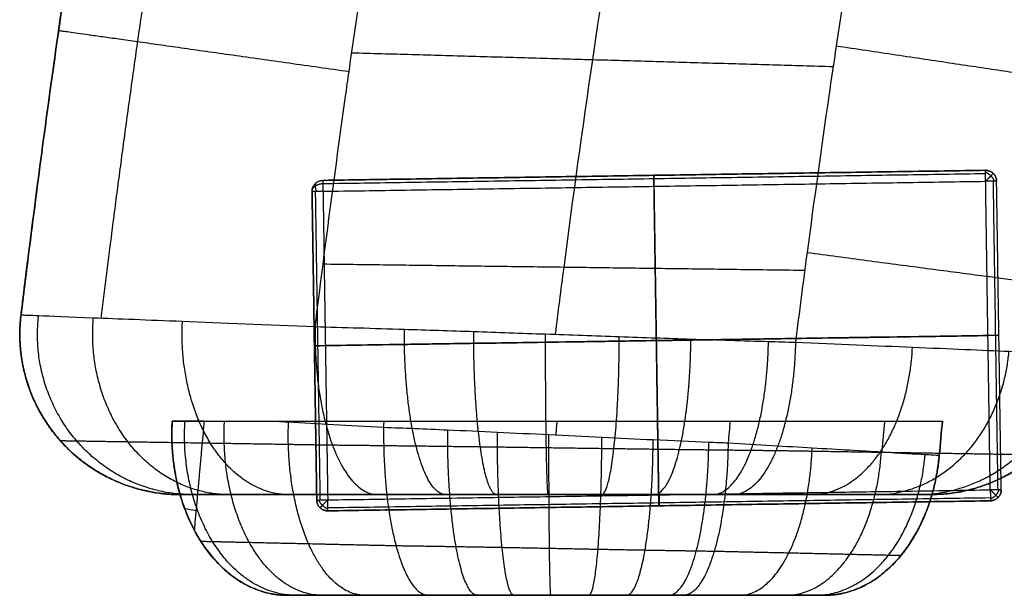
# Model space of a CAD drawing. Header units: centimetres. Extents: x 241 to 416, y 204 to 393.
# Tile 2 of 256: x 241 to 259, y 324 to 335. Entities that reach past the tile are written whole.
import ezdxf

# ---------------------------------------------------------------- set-up
doc = ezdxf.new("R2010")
doc.units = ezdxf.units.CM
for name, color, linetype, true_color in [('solide1$Calque 06', 7, 'Continuous', 0x15ff0c), ('solide1$SOLIDE12', 7, 'Continuous', 0xeaff00), ('solide1$SOLIDE5', 7, 'Continuous', 0xca7322)]:
    doc.layers.add(name, color=color, linetype=linetype, true_color=true_color)

msp = doc.modelspace()

# ---------------------------------------------------------------- linework, layer by layer
at = {"layer": 'solide1$Calque 06'}
for p, q in [((241.509, 334.357, -622.11), (241.509, 334.357, -650.662)), ((241.509, 334.357, -600.468), (241.509, 334.357, -622.11)), ((240.97, 330.319, -622.11), (240.97, 330.319, -650.662)), ((240.97, 330.319, -600.468), (240.97, 330.319, -622.11)), ((240.843, 329.301, -650.662), (240.843, 329.301, -622.11)), ((241.577, 326.948, -622.11), (241.577, 326.948, -650.662)), ((243.831, 325.936, -650.662), (243.831, 325.936, -622.11)), ((243.831, 325.936, -600.468), (243.831, 325.936, -622.11)), ((250.482, 325.936, -594.234), (250.482, 325.936, -622.11)), ((250.843, 325.936, -622.11), (250.843, 325.936, -650.662)), ((257.855, 325.936, -650.662), (257.855, 325.936, -622.11)), ((257.855, 325.936, -622.11), (257.855, 325.936, -600.467))]:
    msp.add_line(p, q, dxfattribs=at)
for points, knots in [([(314.839, 392.675, -636.386), (313.13, 392.651, -636.386), (309.667, 392.591, -636.386), (304.653, 392.441, -636.386), (299.993, 392.211, -636.386), (295.887, 391.901, -636.386), (292.204, 391.5, -636.386), (287.923, 390.861, -636.386), (283.89, 390.015, -636.386), (280.024, 388.86, -636.386), (277.357, 387.892, -636.386), (274.818, 386.797, -636.386), (271.584, 385.172, -636.386), (267.83, 382.887, -636.386), (263.578, 379.814, -636.386), (259.371, 376.174, -636.386), (255.337, 371.937, -636.386), (252.262, 367.979, -636.386), (250.207, 364.81, -636.386), (249.025, 362.679, -636.386), (247.827, 360.266, -636.386), (246.429, 356.853, -636.386), (245.293, 353.277, -636.386), (244.442, 350.11, -636.386), (243.806, 347.43, -636.386), (243.195, 344.527, -636.386), (242.606, 341.376, -636.386), (242.035, 337.953, -636.386), (241.481, 334.232, -636.386), (241.094, 331.319, -636.386), (240.885, 329.64, -636.386), (240.843, 329.301, -636.386)], [-98.702148, -98.702148, -98.702148, -98.702148, -93.710706, -88.627266, -84.281038, -80.544541, -77.289539, -74.387236, -69.244384, -66.920693, -64.713577, -62.58636, -60.502851, -56.328208, -51.973036, -47.410705, -42.6489, -37.68076, -35.096487, -33.730835, -32.286388, -29.066472, -25.24262, -23.042645, -20.617908, -17.944075, -14.997005, -11.752752, -8.187551, -4.27779, -3.286485, -3.286485, -3.286485, -3.286485]), ([(240.883, 329.624, -650.662), (240.912, 329.856, -650.662), (241.108, 331.427, -650.662), (241.481, 334.232, -650.662), (242.035, 337.953, -650.662), (242.606, 341.376, -650.662), (243.195, 344.527, -650.662), (243.806, 347.43, -650.662), (244.442, 350.11, -650.662), (245.293, 353.277, -650.662), (246.429, 356.853, -650.662), (247.827, 360.266, -650.662), (249.025, 362.679, -650.662), (250.207, 364.81, -650.662), (252.262, 367.979, -650.662), (255.337, 371.937, -650.662), (259.371, 376.174, -650.662), (263.578, 379.814, -650.662), (267.83, 382.887, -650.662), (271.584, 385.172, -650.662), (274.818, 386.797, -650.662), (277.357, 387.892, -650.662), (280.024, 388.86, -650.662), (283.89, 390.015, -650.662), (287.923, 390.861, -650.662), (292.204, 391.5, -650.662), (295.887, 391.901, -650.662), (299.993, 392.211, -650.662), (304.653, 392.441, -650.662), (309.667, 392.591, -650.662), (313.13, 392.651, -650.662), (314.839, 392.675, -650.662)], [3.601832, 3.601832, 3.601832, 3.601832, 4.27779, 8.187551, 11.752752, 14.997005, 17.944075, 20.617908, 23.042645, 25.24262, 29.066472, 32.286388, 33.730835, 35.096487, 37.68076, 42.6489, 47.410705, 51.973036, 56.328208, 60.502851, 62.58636, 64.713577, 66.920693, 69.244384, 74.387236, 77.289539, 80.544541, 84.281038, 88.627266, 93.710706, 98.702148, 98.702148, 98.702148, 98.702148]), ([(314.839, 392.675, -622.11), (313.13, 392.651, -622.11), (309.667, 392.591, -622.11), (304.653, 392.441, -622.11), (299.993, 392.211, -622.11), (295.887, 391.901, -622.11), (292.204, 391.5, -622.11), (287.923, 390.861, -622.11), (283.89, 390.015, -622.11), (280.024, 388.86, -622.11), (277.357, 387.892, -622.11), (274.818, 386.797, -622.11), (271.584, 385.172, -622.11), (267.83, 382.887, -622.11), (263.578, 379.814, -622.11), (259.371, 376.174, -622.11), (255.337, 371.937, -622.11), (252.262, 367.979, -622.11), (250.207, 364.81, -622.11), (249.025, 362.679, -622.11), (247.827, 360.266, -622.11), (246.429, 356.853, -622.11), (245.293, 353.277, -622.11), (244.442, 350.11, -622.11), (243.806, 347.43, -622.11), (243.195, 344.527, -622.11), (242.606, 341.376, -622.11), (242.035, 337.953, -622.11), (241.481, 334.232, -622.11), (241.108, 331.427, -622.11), (240.912, 329.856, -622.11), (240.883, 329.624, -622.11)], [-98.702148, -98.702148, -98.702148, -98.702148, -93.710706, -88.627266, -84.281038, -80.544541, -77.289539, -74.387236, -69.244384, -66.920693, -64.713577, -62.58636, -60.502851, -56.328208, -51.973036, -47.410705, -42.6489, -37.68076, -35.096487, -33.730835, -32.286388, -29.066472, -25.24262, -23.042645, -20.617908, -17.944075, -14.997005, -11.752752, -8.187551, -4.27779, -3.601832, -3.601832, -3.601832, -3.601832]), ([(240.883, 329.625, -600.468), (241.089, 331.284, -600.468), (241.608, 335.218, -600.468), (242.382, 340.175, -600.468), (243.176, 344.426, -600.469), (243.764, 347.237, -600.47), (244.376, 349.844, -600.47), (244.98, 352.123, -600.471), (245.604, 354.243, -600.471), (246.461, 356.852, -600.472), (247.518, 359.564, -600.473), (248.605, 361.852, -600.473), (249.252, 363.081, -600.473), (249.635, 363.773, -600.474), (249.982, 364.375, -600.473), (250.467, 365.186, -600.473), (251.004, 366.03, -600.473), (251.561, 366.859, -600.473), (251.946, 367.416, -600.473), (252.763, 368.568, -600.473), (253.784, 369.916, -600.473), (255.028, 371.43, -600.473), (255.968, 372.517, -600.473), (256.925, 373.572, -600.473), (258.199, 374.912, -600.473), (259.836, 376.516, -600.474), (261.513, 378.014, -600.474), (262.868, 379.147, -600.474), (263.877, 379.955, -600.474), (264.903, 380.742, -600.475), (265.943, 381.506, -600.475), (266.993, 382.244, -600.475), (268.039, 382.948, -600.475), (269.087, 383.625, -600.476), (270.156, 384.285, -600.476), (271.25, 384.926, -600.476), (272.189, 385.445, -600.476), (272.957, 385.851, -600.476), (274.113, 386.443, -600.476), (275.917, 387.291, -600.477), (277.984, 388.122, -600.477), (279.689, 388.726, -600.477), (281.202, 389.214, -600.477), (282.905, 389.703, -600.477), (285.008, 390.229, -600.478), (287.302, 390.712, -600.478), (289.481, 391.09, -600.478), (291.382, 391.372, -600.478), (293.079, 391.59, -600.478), (294.828, 391.783, -600.479), (296.711, 391.958, -600.479), (298.662, 392.108, -600.479), (301.537, 392.291, -600.48), (304.59, 392.43, -600.48), (307.823, 392.535, -600.481), (310.56, 392.603, -600.481), (312.896, 392.647, -600.481), (314.369, 392.668, -600.481), (314.839, 392.675, -600.481)], [3.617154, 3.617154, 3.617154, 3.617154, 8.491422, 15.141591, 18.031685, 20.699671, 23.139986, 25.358898, 27.024866, 28.964426, 32.37785, 34.24907, 34.950982, 35.652894, 36.106426, 36.559957, 37.831484, 38.478519, 39.01054, 39.542562, 42.027788, 43.255424, 44.48306, 45.679021, 46.874982, 49.182875, 51.490769, 52.591354, 53.691939, 54.792525, 55.89311, 56.988365, 58.08362, 59.139525, 60.19543, 61.247169, 62.298908, 62.835562, 63.372217, 65.478823, 67.632163, 68.758207, 69.884251, 71.528235, 73.172219, 75.360966, 77.549714, 79.017138, 80.484563, 82.144347, 83.804131, 85.700981, 87.597832, 91.945299, 94.466463, 96.987627, 99.938706, 101.323797, 101.323797, 101.323797, 101.323797]), ([(314.839, 392.675, -622.11), (313.13, 392.651, -622.11), (309.667, 392.591, -622.11), (304.653, 392.441, -622.11), (299.993, 392.211, -622.11), (295.887, 391.901, -622.11), (292.204, 391.5, -622.11), (287.923, 390.861, -622.11), (283.89, 390.015, -622.11), (280.024, 388.86, -622.11), (277.357, 387.892, -622.11), (274.818, 386.797, -622.11), (271.584, 385.172, -622.11), (267.83, 382.887, -622.11), (263.578, 379.814, -622.11), (259.371, 376.174, -622.11), (255.337, 371.937, -622.11), (252.262, 367.979, -622.11), (250.207, 364.81, -622.11), (249.025, 362.679, -622.11), (247.827, 360.266, -622.11), (246.429, 356.853, -622.11), (245.293, 353.277, -622.11), (244.442, 350.11, -622.11), (243.806, 347.43, -622.11), (243.195, 344.527, -622.11), (242.606, 341.376, -622.11), (242.035, 337.953, -622.11), (241.481, 334.232, -622.11), (241.108, 331.427, -622.11), (240.912, 329.856, -622.11), (240.883, 329.624, -622.11)], [-98.702148, -98.702148, -98.702148, -98.702148, -93.710706, -88.627266, -84.281038, -80.544541, -77.289539, -74.387236, -69.244384, -66.920693, -64.713577, -62.58636, -60.502851, -56.328208, -51.973036, -47.410705, -42.6489, -37.68076, -35.096487, -33.730835, -32.286388, -29.066472, -25.24262, -23.042645, -20.617908, -17.944075, -14.997005, -11.752752, -8.187551, -4.27779, -3.601832, -3.601832, -3.601832, -3.601832]), ([(246.917, 333.392, -592.173), (246.938, 333.545, -592.173), (247.274, 335.924, -592.173), (247.797, 339.274, -592.174), (248.561, 343.373, -592.175), (249.123, 346.063, -592.176), (249.702, 348.531, -592.177), (250.267, 350.665, -592.178), (250.844, 352.63, -592.179), (251.624, 355.004, -592.18), (252.571, 357.436, -592.181), (253.519, 359.427, -592.182), (254.082, 360.497, -592.182), (254.414, 361.098, -592.182), (254.712, 361.613, -592.182), (255.128, 362.309, -592.181), (255.598, 363.047, -592.181), (256.096, 363.787, -592.18), (256.446, 364.294, -592.181), (257.181, 365.332, -592.181), (258.102, 366.546, -592.181), (259.226, 367.914, -592.181), (260.08, 368.902, -592.181), (260.95, 369.861, -592.181), (262.107, 371.078, -592.181), (263.591, 372.532, -592.182), (265.115, 373.893, -592.182), (266.349, 374.925, -592.182), (267.268, 375.662, -592.182), (268.202, 376.378, -592.182), (269.15, 377.074, -592.182), (270.109, 377.748, -592.183), (271.068, 378.394, -592.183), (272.025, 379.013, -592.184), (272.991, 379.608, -592.184), (273.973, 380.184, -592.184), (274.811, 380.648, -592.184), (275.494, 381.009, -592.184), (276.524, 381.537, -592.185), (278.112, 382.283, -592.185), (279.94, 383.018, -592.185), (281.452, 383.553, -592.186), (282.8, 383.988, -592.186), (284.331, 384.428, -592.186), (286.236, 384.905, -592.186), (288.333, 385.346, -592.186), (290.36, 385.699, -592.186), (292.136, 385.962, -592.187), (293.728, 386.167, -592.187), (295.382, 386.348, -592.187), (297.177, 386.515, -592.187), (299.047, 386.66, -592.188), (301.827, 386.837, -592.188), (304.805, 386.973, -592.189), (307.981, 387.076, -592.189), (310.679, 387.144, -592.19), (312.964, 387.186, -592.19), (314.398, 387.208, -592.19), (314.839, 387.214, -592.19)], [8.037162, 8.037162, 8.037162, 8.037162, 8.491422, 15.141591, 18.031685, 20.699671, 23.139986, 25.358898, 27.024866, 28.964426, 32.37785, 34.24907, 34.950982, 35.652894, 36.106426, 36.559957, 37.831484, 38.478519, 39.01054, 39.542562, 42.027788, 43.255424, 44.48306, 45.679021, 46.874982, 49.182875, 51.490769, 52.591354, 53.691939, 54.792525, 55.89311, 56.988365, 58.08362, 59.139525, 60.19543, 61.247169, 62.298908, 62.835562, 63.372217, 65.478823, 67.632163, 68.758207, 69.884251, 71.528235, 73.172219, 75.360966, 77.549714, 79.017138, 80.484563, 82.144347, 83.804131, 85.700981, 87.597832, 91.945299, 94.466463, 96.987627, 99.938706, 101.248999, 101.248999, 101.248999, 101.248999]), ([(250.844, 328.936, -591.219), (250.896, 329.353, -591.219), (251.116, 331.066, -591.219), (251.513, 333.958, -591.219), (252.059, 337.499, -591.219), (252.618, 340.715, -591.219), (253.188, 343.627, -591.219), (253.771, 346.26, -591.219), (254.366, 348.635, -591.219), (255.142, 351.365, -591.219), (256.144, 354.314, -591.219), (257.295, 356.942, -591.219), (258.248, 358.745, -591.219), (259.173, 360.319, -591.219), (260.858, 362.809, -591.219), (263.455, 366.044, -591.219), (266.83, 369.473, -591.219), (270.353, 372.433, -591.219), (273.953, 374.962, -591.219), (277.03, 376.77, -591.219), (279.569, 377.993, -591.219), (281.562, 378.817, -591.219), (283.674, 379.549, -591.219), (286.796, 380.44, -591.219), (290.205, 381.126, -591.219), (293.952, 381.658, -591.219), (297.247, 381.998, -591.219), (301.032, 382.269, -591.219), (305.434, 382.475, -591.219), (310.104, 382.607, -591.219), (313.322, 382.661, -591.219), (314.839, 382.681, -591.219)], [3.016888, 3.016888, 3.016888, 3.016888, 4.27779, 8.187551, 11.752752, 14.997005, 17.944075, 20.617908, 23.042645, 25.24262, 29.066472, 32.286388, 33.730835, 35.096487, 37.68076, 42.6489, 47.410705, 51.973036, 56.328208, 60.502851, 62.58636, 64.713577, 66.920693, 69.244384, 74.387236, 77.289539, 80.544541, 84.281038, 88.627266, 93.710706, 98.244264, 98.244264, 98.244264, 98.244264]), ([(314.839, 378.15, -592.19), (313.65, 378.135, -592.19), (310.825, 378.091, -592.189), (306.611, 377.986, -592.188), (302.405, 377.815, -592.187), (298.817, 377.592, -592.186), (295.731, 377.317, -592.184), (292.488, 376.919, -592.183), (289.379, 376.388, -592.181), (286.599, 375.725, -592.178), (284.563, 375.116, -592.176), (282.847, 374.502, -592.174), (281.417, 373.903, -592.173), (280.021, 373.239, -592.173), (278.641, 372.507, -592.174), (277.036, 371.559, -592.173), (274.88, 370.16, -592.172), (272.21, 368.192, -592.171), (269.677, 365.97, -592.168), (267.974, 364.254, -592.167), (267.012, 363.207, -592.167), (266.063, 362.128, -592.166), (265.251, 361.135, -592.165), (264.564, 360.244, -592.162), (264.141, 359.679, -592.161), (263.681, 359.042, -592.159), (263.131, 358.245, -592.155), (262.717, 357.595, -592.154), (262.416, 357.086, -592.154), (262.266, 356.827, -592.154), (262.124, 356.572, -592.155), (261.943, 356.241, -592.155), (261.582, 355.554, -592.156), (261.071, 354.487, -592.158), (260.584, 353.327, -592.16), (260.221, 352.38, -592.161), (259.96, 351.661, -592.162), (259.711, 350.934, -592.163), (259.331, 349.762, -592.164), (258.85, 348.124, -592.165), (258.262, 345.856, -592.166), (257.704, 343.401, -592.167), (256.926, 339.531, -592.168), (256.37, 336.18, -592.169), (256.004, 333.707, -592.169), (255.958, 333.392, -592.169)], [16.694528, 16.694528, 16.694528, 16.694528, 20.266812, 25.197054, 29.419471, 33.047788, 36.200002, 39.001504, 43.270406, 46.154449, 48.223475, 50.221667, 52.180031, 53.356724, 55.352053, 57.336535, 59.393854, 63.607034, 67.988776, 70.246859, 71.418614, 72.590369, 74.896286, 75.564395, 76.232503, 77.181397, 78.130291, 79.43533, 79.782864, 80.130397, 80.449808, 80.769219, 81.40804, 83.076384, 84.744729, 85.574242, 86.403756, 87.233269, 88.062783, 90.361498, 92.660214, 95.426862, 98.19351, 104.849949, 105.817652, 105.817652, 105.817652, 105.817652]), ([(255.958, 333.392, -592.169), (255.817, 332.419, -592.169), (255.604, 330.886, -592.17), (255.405, 329.348, -592.17), (255.334, 328.788, -592.17)], [105.817652, 105.817652, 105.817652, 105.817652, 108.815027, 110.529571, 110.529571, 110.529571, 110.529571]), ([(240.883, 329.299, -599.621), (240.933, 329.297, -599.094), (241.185, 329.287, -597.727), (242.099, 329.251, -595.647), (243.859, 329.181, -593.558), (245.442, 329.117, -592.557), (246.347, 329.08, -592.173)], [0.564456, 0.564456, 0.564456, 0.564456, 1.621755, 3.327578, 5.056684, 7.025294, 7.025294, 7.025294, 7.025294]), ([(246.347, 329.08, -592.173), (246.878, 329.066, -591.948), (247.835, 329.038, -591.61), (249.306, 328.99, -591.303), (250.666, 328.942, -591.191), (252.046, 328.893, -591.258), (253.459, 328.845, -591.511), (254.542, 328.811, -591.849), (255.168, 328.793, -592.1), (255.334, 328.788, -592.17)], [0.321607, 0.321607, 0.321607, 0.321607, 1.664422, 2.633115, 3.601808, 4.590983, 5.580159, 6.721251, 7.139931, 7.139931, 7.139931, 7.139931]), ([(255.334, 328.788, -592.17), (256.121, 328.755, -592.504), (257.638, 328.691, -593.418), (259.444, 328.615, -595.405), (260.585, 328.566, -597.842), (260.841, 328.555, -599.605), (260.841, 328.555, -600.467)], [0.289803, 0.289803, 0.289803, 0.289803, 2.002664, 3.799825, 5.59763, 7.318358, 7.318358, 7.318358, 7.318358]), ([(243.974, 325.936, -599.17), (243.997, 325.936, -599.067), (244.162, 325.936, -598.412), (244.673, 325.936, -597.254), (245.852, 325.936, -595.861), (246.912, 325.936, -595.194), (247.519, 325.936, -594.938)], [1.30642, 1.30642, 1.30642, 1.30642, 1.621755, 3.327578, 5.056684, 7.025294, 7.025294, 7.025294, 7.025294]), ([(247.519, 325.936, -594.938), (247.932, 325.936, -594.763), (248.663, 325.936, -594.507), (249.74, 325.936, -594.285), (250.717, 325.936, -594.205), (251.705, 325.936, -594.252), (252.734, 325.936, -594.435), (253.55, 325.936, -594.688), (254.034, 325.936, -594.881), (254.163, 325.936, -594.936)], [0.321607, 0.321607, 0.321607, 0.321607, 1.664422, 2.633115, 3.601808, 4.590983, 5.580159, 6.721251, 7.139931, 7.139931, 7.139931, 7.139931]), ([(254.163, 325.936, -594.936), (254.691, 325.936, -595.158), (255.708, 325.936, -595.768), (256.918, 325.936, -597.092), (257.545, 325.936, -598.423), (257.736, 325.936, -599.258), (257.777, 325.936, -599.509)], [0.289803, 0.289803, 0.289803, 0.289803, 2.002664, 3.799825, 5.59763, 6.358382, 6.358382, 6.358382, 6.358382])]:
    msp.add_open_spline(points, degree=3, knots=knots, dxfattribs=at)
for points, weights, knots in [([(242.343, 329.241, -595.497), (242.555, 330.96, -595.497), (243.079, 334.939, -595.497), (243.858, 339.93, -595.498), (244.644, 344.14, -595.499), (245.225, 346.918, -595.5), (245.828, 349.486, -595.501), (246.421, 351.727, -595.502), (247.032, 353.804, -595.503), (247.868, 356.348, -595.504), (248.896, 358.985, -595.505), (249.945, 361.191, -595.506), (250.569, 362.377, -595.506), (250.937, 363.044, -595.506), (251.271, 363.622, -595.506), (251.736, 364.401, -595.505), (252.256, 365.216, -595.505), (252.797, 366.021, -595.504), (253.174, 366.566, -595.505), (253.967, 367.687, -595.505), (254.961, 368.998, -595.505), (256.172, 370.471, -595.505), (257.089, 371.532, -595.505), (258.022, 372.561, -595.505), (259.265, 373.867, -595.505), (260.86, 375.43, -595.506), (262.495, 376.891, -595.506), (263.817, 377.997, -595.506), (264.802, 378.785, -595.506), (265.802, 379.553, -595.506), (266.817, 380.298, -595.507), (267.843, 381.019, -595.507), (268.865, 381.707, -595.507), (269.889, 382.368, -595.508), (270.929, 383.011, -595.508), (271.993, 383.633, -595.508), (272.904, 384.138, -595.508), (273.649, 384.532, -595.509), (274.771, 385.106, -595.509), (276.516, 385.926, -595.509), (278.517, 386.731, -595.509), (280.17, 387.316, -595.51), (281.638, 387.79, -595.51), (283.294, 388.266, -595.51), (285.343, 388.778, -595.51), (287.583, 389.25, -595.51), (289.721, 389.621, -595.511), (291.588, 389.898, -595.511), (293.256, 390.112, -595.511), (294.979, 390.302, -595.511), (296.839, 390.474, -595.512), (298.767, 390.624, -595.512), (301.616, 390.805, -595.512), (304.649, 390.943, -595.513), (307.867, 391.047, -595.514), (310.593, 391.115, -595.514), (312.915, 391.159, -595.514), (314.377, 391.18, -595.515), (314.839, 391.186, -595.515)], [0.917159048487, 0.917160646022, 0.917166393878, 0.91718069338, 0.917198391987, 0.917213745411, 0.917228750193, 0.917243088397, 0.917264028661, 0.917272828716, 0.9172973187, 0.917298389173, 0.917300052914, 0.917298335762, 0.917292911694, 0.91728043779, 0.917274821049, 0.917270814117, 0.917278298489, 0.917276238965, 0.917271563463, 0.917264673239, 0.917266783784, 0.917268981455, 0.917273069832, 0.917273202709, 0.917272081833, 0.917273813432, 0.917274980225, 0.917275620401, 0.917275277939, 0.917276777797, 0.917281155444, 0.917288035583, 0.917289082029, 0.917290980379, 0.917291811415, 0.917294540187, 0.917300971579, 0.917299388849, 0.917299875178, 0.917300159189, 0.917297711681, 0.917298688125, 0.917299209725, 0.917295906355, 0.917298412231, 0.917299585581, 0.917300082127, 0.917301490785, 0.917303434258, 0.917304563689, 0.91730837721, 0.917312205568, 0.917317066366, 0.917320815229, 0.917323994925, 0.917325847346, 0.917326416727], [3.41979, 3.41979, 3.41979, 3.41979, 8.491422, 15.141591, 18.031685, 20.699671, 23.139986, 25.358898, 27.024866, 28.964426, 32.37785, 34.24907, 34.950982, 35.652894, 36.106426, 36.559957, 37.831484, 38.478519, 39.01054, 39.542562, 42.027788, 43.255424, 44.48306, 45.679021, 46.874982, 49.182875, 51.490769, 52.591354, 53.691939, 54.792525, 55.89311, 56.988365, 58.08362, 59.139525, 60.19543, 61.247169, 62.298908, 62.835562, 63.372217, 65.478823, 67.632163, 68.758207, 69.884251, 71.528235, 73.172219, 75.360966, 77.549714, 79.017138, 80.484563, 82.144347, 83.804131, 85.700981, 87.597832, 91.945299, 94.466463, 96.987627, 99.938706, 101.30325, 101.30325, 101.30325, 101.30325]), ([(241.577, 326.948, -600.468), (241.576, 326.948, -599.722), (241.789, 326.944, -598.193), (242.749, 326.929, -596.054), (244.381, 326.903, -594.163), (245.839, 326.879, -593.27), (246.669, 326.866, -592.934)], [0.831355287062, 0.831355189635, 0.831922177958, 0.834475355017, 0.838823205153, 0.84270609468, 0.844918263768], [0.00009, 0.00009, 0.00009, 0.00009, 1.621755, 3.327578, 5.056684, 7.025294, 7.025294, 7.025294, 7.025294]), ([(246.669, 326.866, -592.934), (247.169, 326.861, -592.728), (248.067, 326.851, -592.423), (249.43, 326.834, -592.157), (250.681, 326.817, -592.071), (251.944, 326.799, -592.15), (253.238, 326.782, -592.398), (254.237, 326.771, -592.721), (254.818, 326.764, -592.96), (254.971, 326.763, -593.027)], [0.844919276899, 0.84577997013, 0.847453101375, 0.850357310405, 0.853178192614, 0.856064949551, 0.858877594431, 0.860840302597, 0.861879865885, 0.862147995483], [0.321607, 0.321607, 0.321607, 0.321607, 1.664422, 2.633115, 3.601808, 4.590983, 5.580159, 6.721251, 7.139931, 7.139931, 7.139931, 7.139931]), ([(254.971, 326.763, -593.027), (255.673, 326.751, -593.335), (257.019, 326.73, -594.169), (258.615, 326.704, -595.957), (259.619, 326.687, -598.132), (259.844, 326.684, -599.701), (259.844, 326.684, -600.467)], [0.862143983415, 0.864039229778, 0.86768033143, 0.871996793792, 0.874718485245, 0.875325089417, 0.875322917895], [0.289803, 0.289803, 0.289803, 0.289803, 2.002664, 3.799825, 5.59763, 7.318358, 7.318358, 7.318358, 7.318358])]:
    msp.add_rational_spline(points, weights, degree=3, knots=knots, dxfattribs=at)
for points, weights in [([(246.981, 333.849, -592.173), (241.546, 334.617, -594.51), (241.546, 334.617, -600.468)], [1, 0.83433338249, 1]), ([(256.098, 334.334, -592.169), (261.531, 333.523, -594.504), (261.531, 333.524, -600.466)], [1, 0.834177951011, 1]), ([(255.551, 330.467, -592.17), (260.997, 329.747, -594.505), (260.997, 329.748, -600.466)], [1, 0.834202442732, 1]), ([(240.843, 329.301, -636.386), (240.429, 325.936, -636.386), (243.831, 325.936, -636.386)], [0.999999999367, 0.662700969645, 1]), ([(240.843, 329.301, -622.11), (240.783, 328.811, -622.11), (240.883, 328.328, -622.11)], [0.999999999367, 0.931064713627, 0.890306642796]), ([(240.883, 328.328, -650.662), (240.783, 328.811, -650.662), (240.843, 329.301, -650.662)], [0.890306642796, 0.931064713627, 0.999999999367]), ([(240.843, 329.301, -622.11), (240.783, 328.811, -622.11), (240.883, 328.328, -622.11)], [0.999999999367, 0.931064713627, 0.890306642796]), ([(240.843, 329.301, -600.468), (240.798, 328.936, -600.468), (240.843, 328.571, -600.468)], [1, 0.947688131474, 0.911602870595]), ([(244.051, 325.936, -598.863), (240.789, 325.936, -597.954), (241.171, 329.288, -598.061)], [1, 0.664344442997, 1]), ([(244.739, 325.936, -597.304), (241.904, 325.936, -595.54), (242.198, 329.247, -595.723)], [1, 0.669434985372, 1]), ([(245.855, 325.936, -595.986), (243.687, 325.936, -593.545), (243.864, 329.18, -593.744)], [1, 0.677657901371, 1]), ([(246.347, 329.08, -592.173), (246.288, 325.936, -592.033), (247.519, 325.936, -594.938)], [1, 0.689838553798, 1]), ([(248.791, 325.936, -594.499), (247.991, 325.936, -591.5), (248.017, 329.032, -591.596)], [1, 0.695699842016, 1]), ([(249.743, 325.936, -594.304), (249.306, 325.936, -591.276), (249.314, 328.989, -591.33)], [1, 0.700790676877, 1]), ([(250.711, 325.936, -594.226), (250.658, 325.936, -591.214), (250.658, 328.942, -591.221)], [1, 0.706331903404, 1]), ([(251.702, 325.936, -594.273), (252.034, 325.936, -591.328), (252.038, 328.894, -591.287)], [1, 0.71205284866, 1]), ([(252.679, 325.936, -594.445), (253.357, 325.936, -591.605), (253.377, 328.848, -591.522)], [1, 0.717360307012, 1]), ([(253.773, 325.936, -594.78), (254.784, 325.936, -592.088), (254.829, 328.803, -591.969)], [1, 0.72262028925, 1]), ([(255.334, 328.788, -592.17), (255.279, 325.936, -592.3), (254.163, 325.936, -594.936)], [1, 0.724287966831, 1]), ([(255.632, 325.936, -595.816), (257.385, 325.936, -593.663), (257.525, 328.696, -593.491)], [1, 0.73481110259, 1]), ([(240.843, 328.571, -600.468), (240.858, 328.449, -600.468), (240.883, 328.328, -600.468)], [0.911602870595, 0.900136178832, 0.890307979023]), ([(256.842, 325.936, -597.142), (259.093, 325.936, -595.639), (259.331, 328.619, -595.48)], [1, 0.743451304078, 1]), ([(257.607, 325.936, -598.766), (260.161, 325.936, -598.009), (260.471, 328.571, -597.916)], [1, 0.748891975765, 1]), ([(257.855, 325.936, -622.11), (260.505, 325.936, -622.11), (260.841, 328.555, -622.11)], [1, 0.750660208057, 0.999999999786]), ([(260.841, 328.555, -650.662), (260.505, 325.936, -650.662), (257.855, 325.936, -650.662)], [0.999999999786, 0.750660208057, 1]), ([(257.855, 325.936, -622.11), (260.505, 325.936, -622.11), (260.841, 328.555, -622.11)], [1, 0.750660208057, 0.999999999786]), ([(257.855, 325.936, -636.386), (260.505, 325.936, -636.386), (260.841, 328.555, -636.386)], [1, 0.750660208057, 0.999999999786]), ([(260.841, 328.555, -600.467), (260.536, 326.178, -600.467), (258.142, 325.949, -600.467)], [1, 0.768404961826, 0.967036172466]), ([(240.883, 328.328, -622.11), (241.379, 325.936, -622.11), (243.831, 325.936, -622.11)], [0.890306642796, 0.731636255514, 1]), ([(243.831, 325.936, -650.662), (241.379, 325.936, -650.662), (240.883, 328.328, -650.662)], [1, 0.731636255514, 0.890306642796]), ([(240.883, 328.328, -600.468), (241.317, 326.236, -600.468), (243.444, 325.961, -600.468)], [0.890307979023, 0.748366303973, 0.948180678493]), ([(240.883, 328.328, -622.11), (241.379, 325.936, -622.11), (243.831, 325.936, -622.11)], [0.890306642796, 0.731636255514, 1]), ([(243.444, 325.961, -600.468), (243.637, 325.936, -600.468), (243.831, 325.936, -600.468)], [0.948180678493, 0.971719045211, 1]), ([(258.142, 325.949, -600.467), (257.999, 325.936, -600.467), (257.855, 325.936, -600.467)], [0.967036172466, 0.982255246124, 1])]:
    msp.add_rational_spline(points, weights, degree=2, dxfattribs=at)
for points, degree in [([(256.039, 333.942, -592.169), (251.535, 334.071, -590.267), (247.031, 334.199, -592.173)], 2), ([(246.347, 329.08, -592.173), (246.526, 330.517, -592.173), (246.715, 331.955, -592.173), (246.917, 333.392, -592.173)], 3), ([(255.507, 330.13, -592.17), (251.001, 330.189, -590.267), (246.494, 330.247, -592.173)], 2), ([(240.843, 329.301, -600.468), (240.856, 329.409, -600.468), (240.87, 329.517, -600.468), (240.883, 329.625, -600.468)], 3), ([(240.843, 329.301, -650.662), (240.856, 329.409, -650.662), (240.87, 329.516, -650.662), (240.883, 329.624, -650.662)], 3), ([(240.883, 329.624, -622.11), (240.87, 329.516, -622.11), (240.856, 329.409, -622.11), (240.843, 329.301, -622.11)], 3), ([(240.883, 329.624, -622.11), (240.87, 329.516, -622.11), (240.856, 329.409, -622.11), (240.843, 329.301, -622.11)], 3), ([(240.843, 329.301, -600.468), (240.843, 329.301, -611.289), (240.843, 329.301, -622.11)], 2), ([(240.843, 329.301, -600.468), (240.843, 329.301, -600.185), (240.856, 329.3, -599.903), (240.883, 329.299, -599.621)], 3), ([(241.577, 326.948, -600.468), (241.577, 326.948, -611.289), (241.577, 326.948, -622.11)], 2), ([(257.855, 325.936, -650.662), (250.843, 325.936, -650.662), (243.831, 325.936, -650.662)], 2), ([(243.831, 325.936, -622.11), (250.843, 325.936, -622.11), (257.855, 325.936, -622.11)], 2), ([(243.831, 325.936, -622.11), (250.843, 325.936, -622.11), (257.855, 325.936, -622.11)], 2), ([(243.831, 325.936, -600.468), (243.831, 325.936, -600.032), (243.879, 325.936, -599.596), (243.974, 325.936, -599.17)], 3), ([(243.831, 325.936, -636.386), (250.843, 325.936, -636.386), (257.855, 325.936, -636.386)], 2), ([(257.777, 325.936, -599.509), (257.829, 325.936, -599.825), (257.855, 325.936, -600.146), (257.855, 325.936, -600.467)], 3)]:
    msp.add_open_spline(points, degree=degree, dxfattribs=at)
at = {"layer": 'solide1$SOLIDE12'}
for p, q in [((245.824, 324.053, -603.165), (245.824, 324.053, -644.362)), ((250.595, 324.053, -597.006), (250.595, 324.053, -644.362)), ((255.884, 324.053, -644.362), (255.884, 324.053, -603.163))]:
    msp.add_line(p, q, dxfattribs=at)
for points, weights, degree in [([(243.673, 327.312, -644.362), (243.469, 324.053, -644.362), (245.824, 324.053, -644.362)], [0.98455174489, 0.670610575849, 1], 2), ([(243.673, 327.312, -647.579), (243.469, 324.053, -647.579), (245.824, 324.053, -647.579)], [0.98455174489, 0.670610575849, 1], 2), ([(243.673, 327.312, -645.97), (243.469, 324.053, -645.97), (245.824, 324.053, -645.97)], [0.98455174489, 0.670610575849, 1], 2), ([(243.673, 327.312, -629.685), (243.469, 324.053, -629.685), (245.824, 324.053, -629.685)], [0.984551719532, 0.670610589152, 1], 2), ([(243.673, 327.312, -603.165), (243.653, 326.999, -603.165), (243.681, 326.688, -603.165)], [0.984552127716, 0.942232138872, 0.911602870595], 2), ([(245.982, 324.053, -601.579), (243.714, 324.053, -600.709), (243.91, 327.312, -600.784)], [1, 0.671258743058, 0.98645626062], 2), ([(246.475, 324.053, -600.04), (244.477, 324.053, -598.326), (244.65, 327.312, -598.475)], [1, 0.673278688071, 0.992401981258], 2), ([(247.276, 324.053, -598.737), (245.721, 324.053, -596.327), (245.848, 327.297, -596.523)], [1, 0.677657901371, 1], 2), ([(257.002, 327.312, -598.251), (256.984, 327.12, -598.251), (256.966, 326.928, -598.251), (256.949, 326.736, -598.251)], [0.917103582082, 0.917104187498, 0.917104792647, 0.917105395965], 3), ([(247.629, 327.197, -594.971), (247.586, 324.053, -594.833), (248.469, 324.053, -597.702)], [1, 0.689838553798, 1], 2), ([(249.382, 324.053, -597.269), (248.808, 324.053, -594.307), (248.827, 327.149, -594.401)], [1, 0.695699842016, 1], 2), ([(250.065, 324.053, -597.076), (249.752, 324.053, -594.085), (249.757, 327.106, -594.138)], [1, 0.700790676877, 1], 2), ([(250.759, 324.053, -596.999), (250.721, 324.053, -594.024), (250.721, 327.059, -594.031)], [1, 0.706331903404, 1], 2), ([(251.47, 324.053, -597.046), (251.708, 324.053, -594.136), (251.711, 327.011, -594.095)], [1, 0.71205284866, 1], 2), ([(252.171, 324.053, -597.215), (252.657, 324.053, -594.41), (252.672, 326.965, -594.328)], [1, 0.717360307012, 1], 2), ([(252.956, 324.053, -597.546), (253.681, 324.053, -594.887), (253.713, 326.92, -594.769)], [1, 0.72262028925, 1], 2), ([(254.075, 326.905, -594.968), (254.036, 324.053, -595.096), (253.236, 324.053, -597.7)], [1, 0.724287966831, 1], 2), ([(243.681, 326.688, -603.165), (243.691, 326.566, -603.165), (243.709, 326.445, -603.165)], [0.911602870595, 0.900136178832, 0.890307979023], 2), ([(254.289, 324.053, -598.57), (255.546, 324.053, -596.443), (255.647, 326.813, -596.273)], [1, 0.73481110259, 1], 2), ([(255.157, 324.053, -599.88), (256.772, 324.053, -598.394), (256.942, 326.736, -598.238)], [1, 0.743451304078, 1], 2), ([(255.706, 324.053, -601.484), (257.538, 324.053, -600.735), (257.761, 326.688, -600.644)], [1, 0.748891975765, 1], 2), ([(258.026, 326.672, -650.662), (257.784, 324.053, -650.662), (255.884, 324.053, -650.662)], [0.999999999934, 0.750660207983, 1], 2), ([(255.884, 324.053, -644.362), (257.784, 324.053, -644.362), (258.026, 326.672, -644.362)], [1, 0.750660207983, 0.999999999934], 2), ([(258.026, 326.672, -629.684), (257.784, 324.053, -629.684), (255.884, 324.053, -629.684)], [1, 0.75066020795, 1], 2), ([(255.884, 324.053, -648.553), (257.784, 324.053, -648.553), (258.026, 326.672, -648.553)], [1, 0.750660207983, 0.999999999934], 2), ([(258.026, 326.672, -603.163), (257.807, 324.295, -603.163), (256.09, 324.066, -603.163)], [1, 0.768404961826, 0.967036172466], 2), ([(243.709, 326.445, -603.165), (244.021, 324.353, -603.165), (245.546, 324.078, -603.165)], [0.890307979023, 0.748366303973, 0.948180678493], 2), ([(245.824, 324.053, -650.662), (244.732, 324.053, -650.662), (244.084, 325.275, -650.662)], [0.99999998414, 0.814413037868, 0.833051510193], 2), ([(245.546, 324.078, -603.165), (245.685, 324.053, -603.165), (245.824, 324.053, -603.165)], [0.948180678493, 0.971719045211, 1], 2), ([(256.09, 324.066, -603.163), (255.987, 324.053, -603.163), (255.884, 324.053, -603.163)], [0.967036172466, 0.982255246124, 1], 2)]:
    msp.add_rational_spline(points, weights, degree=degree, dxfattribs=at)
for points, knots in [([(243.709, 326.445, -649.09), (243.696, 326.534, -648.959), (243.686, 326.624, -648.825), (243.671, 326.804, -648.568), (243.666, 326.908, -648.423), (243.664, 327.084, -648.221), (243.665, 327.191, -648.107), (243.673, 327.312, -648.058)], [5.419818, 5.419818, 5.419818, 5.419818, 5.916711, 5.916711, 6.400153, 6.400153, 6.750238, 6.750238, 6.750238, 6.750238]), ([(243.673, 327.312, -603.165), (243.673, 327.312, -602.361), (243.753, 327.312, -601.558), (243.91, 327.312, -600.784), (244.075, 327.312, -599.971), (244.325, 327.312, -599.191), (244.65, 327.312, -598.475), (244.915, 327.312, -597.89), (245.229, 327.312, -597.349), (245.585, 327.312, -596.864)], [0, 0, 0, 0, 2.447503, 2.447503, 2.447503, 5.02068, 5.02068, 5.02068, 7.117271, 7.117271, 7.117271, 7.117271]), ([(244.269, 327.312, -650.662), (244.038, 327.312, -650.22), (243.897, 327.312, -649.717), (243.741, 327.312, -648.826), (243.7, 327.312, -648.44), (243.673, 327.312, -648.058)], [0.025613, 0.025613, 0.025613, 0.025613, 1.682613, 1.682613, 2.836429, 2.836429, 2.836429, 2.836429]), ([(245.585, 327.312, -596.864), (245.67, 327.307, -596.747), (246.272, 327.274, -595.967), (246.979, 327.234, -595.35), (247.629, 327.197, -594.971)], [4.720907, 4.720907, 4.720907, 4.720907, 5.056684, 7.025294, 7.025294, 7.025294, 7.025294]), ([(245.585, 327.312, -596.864), (245.724, 327.312, -596.674), (245.869, 327.312, -596.493), (246.51, 327.312, -595.765), (247.055, 327.312, -595.311), (247.639, 327.312, -594.971)], [7.180211, 7.180211, 7.180211, 7.180211, 8.003084, 8.003084, 10.659332, 10.659332, 10.659332, 10.659332]), ([(254.112, 327.312, -594.968), (254.697, 327.312, -595.308), (255.243, 327.312, -595.762), (256.222, 327.312, -596.873), (256.65, 327.312, -597.525), (257.002, 327.312, -598.251), (257.707, 327.312, -599.706), (258.085, 327.312, -601.414), (258.085, 327.312, -603.163)], [0.000005, 0.000005, 0.000005, 0.000005, 2.657989, 2.657989, 5.31622, 5.31622, 5.31622, 10.665522, 10.665522, 10.665522, 10.665522]), ([(247.629, 327.197, -594.971), (248.009, 327.183, -594.749), (248.696, 327.155, -594.415), (249.751, 327.107, -594.112), (250.727, 327.059, -594.001), (251.717, 327.01, -594.067), (252.73, 326.962, -594.317), (253.507, 326.928, -594.651), (253.956, 326.91, -594.899), (254.075, 326.905, -594.968)], [0.321607, 0.321607, 0.321607, 0.321607, 1.664422, 2.633115, 3.601808, 4.590983, 5.580159, 6.721251, 7.139931, 7.139931, 7.139931, 7.139931]), ([(254.075, 326.905, -594.968), (254.64, 326.872, -595.298), (255.728, 326.808, -596.201), (257.023, 326.732, -598.163), (257.842, 326.683, -600.571), (258.026, 326.672, -602.312), (258.026, 326.672, -603.163)], [0.289803, 0.289803, 0.289803, 0.289803, 2.002664, 3.799825, 5.59763, 7.318358, 7.318358, 7.318358, 7.318358]), ([(244.084, 325.275, -650.662), (244.023, 325.391, -650.525), (243.97, 325.508, -650.381), (243.852, 325.812, -649.993), (243.798, 325.996, -649.741), (243.739, 326.267, -649.353), (243.723, 326.356, -649.222), (243.709, 326.445, -649.09), (243.709, 326.445, -649.09), (243.709, 326.445, -649.09)], [3.299769, 3.299769, 3.299769, 3.299769, 3.920592, 3.920592, 4.919202, 4.919202, 5.419818, 5.419818, 5.419818, 5.419818, 5.419818, 5.419818]), ([(245.927, 324.053, -601.882), (245.943, 324.053, -601.781), (246.061, 324.053, -601.134), (246.428, 324.053, -599.99), (247.274, 324.053, -598.614), (248.034, 324.053, -597.955), (248.469, 324.053, -597.702)], [1.30642, 1.30642, 1.30642, 1.30642, 1.621755, 3.327578, 5.056684, 7.025294, 7.025294, 7.025294, 7.025294]), ([(248.469, 324.053, -597.702), (248.766, 324.053, -597.53), (249.29, 324.053, -597.277), (250.063, 324.053, -597.057), (250.764, 324.053, -596.978), (251.472, 324.053, -597.025), (252.21, 324.053, -597.205), (252.795, 324.053, -597.455), (253.143, 324.053, -597.646), (253.236, 324.053, -597.7)], [0.321607, 0.321607, 0.321607, 0.321607, 1.664422, 2.633115, 3.601808, 4.590983, 5.580159, 6.721251, 7.139931, 7.139931, 7.139931, 7.139931]), ([(253.236, 324.053, -597.7), (253.614, 324.053, -597.92), (254.344, 324.053, -598.522), (255.212, 324.053, -599.83), (255.662, 324.053, -601.145), (255.799, 324.053, -601.969), (255.828, 324.053, -602.217)], [0.289803, 0.289803, 0.289803, 0.289803, 2.002664, 3.799825, 5.59763, 6.358382, 6.358382, 6.358382, 6.358382])]:
    msp.add_open_spline(points, degree=3, knots=knots, dxfattribs=at)
for points, degree in [([(243.673, 327.312, -644.362), (243.673, 327.312, -645.97), (243.673, 327.312, -647.579)], 2), ([(243.673, 327.312, -647.579), (243.673, 327.312, -647.818), (243.673, 327.312, -648.058)], 2), ([(243.673, 327.312, -644.362), (243.673, 327.312, -623.763), (243.673, 327.312, -603.165)], 2), ([(244.269, 327.312, -650.662), (244.177, 326.294, -650.662), (244.084, 325.275, -650.662)], 2), ([(247.629, 327.197, -594.971), (247.632, 327.236, -594.971), (247.636, 327.274, -594.971), (247.639, 327.312, -594.971)], 3), ([(247.639, 327.312, -594.971), (249.797, 327.312, -593.716), (251.955, 327.312, -593.715), (254.112, 327.312, -594.968)], 3), ([(250.855, 327.053, -594.029), (250.862, 327.139, -594.029), (250.87, 327.226, -594.029), (250.878, 327.312, -594.029)], 3), ([(254.112, 327.312, -594.968), (254.1, 327.176, -594.968), (254.087, 327.041, -594.968), (254.075, 326.905, -594.968)], 3), ([(258.026, 326.672, -644.362), (258.045, 326.885, -644.362), (258.065, 327.099, -644.362), (258.085, 327.312, -644.362)], 3), ([(258.085, 327.312, -603.163), (258.065, 327.099, -603.163), (258.045, 326.885, -603.163), (258.026, 326.672, -603.163)], 3), ([(258.085, 327.312, -650.662), (258.065, 327.099, -650.662), (258.045, 326.885, -650.662), (258.026, 326.672, -650.662)], 3), ([(258.085, 327.312, -631.477), (258.065, 327.099, -631.477), (258.045, 326.885, -631.477), (258.026, 326.672, -631.477)], 3), ([(258.026, 326.672, -648.553), (258.045, 326.885, -648.553), (258.065, 327.099, -648.553), (258.085, 327.312, -648.553)], 3), ([(258.085, 327.312, -603.163), (258.085, 327.312, -623.762), (258.085, 327.312, -644.362)], 2), ([(258.085, 327.312, -650.662), (258.085, 327.312, -647.512), (258.085, 327.312, -644.362)], 2), ([(258.026, 326.672, -644.362), (258.026, 326.672, -623.762), (258.026, 326.672, -603.163)], 2), ([(258.026, 326.672, -644.362), (258.026, 326.672, -647.512), (258.026, 326.672, -650.662)], 2), ([(243.904, 325.679, -650.163), (243.967, 325.668, -650.342), (244.038, 325.655, -650.508), (244.117, 325.641, -650.662)], 3), ([(244.207, 325.065, -644.362), (244.207, 325.065, -645.97), (244.207, 325.065, -647.579)], 2), ([(244.207, 325.065, -647.579), (244.207, 325.065, -649.12), (244.207, 325.065, -650.662)], 2), ([(244.207, 325.065, -603.165), (244.207, 325.065, -623.763), (244.207, 325.065, -644.362)], 2), ([(257.31, 324.801, -644.362), (257.31, 324.801, -623.762), (257.31, 324.801, -603.163)], 2), ([(257.31, 324.801, -644.362), (257.31, 324.801, -647.512), (257.31, 324.801, -650.662)], 2), ([(245.824, 324.053, -644.362), (245.824, 324.053, -645.97), (245.824, 324.053, -647.579)], 2), ([(245.824, 324.053, -647.579), (250.854, 324.053, -647.579), (255.884, 324.053, -647.579)], 2), ([(245.824, 324.053, -647.579), (245.824, 324.053, -649.12), (245.824, 324.053, -650.662)], 2), ([(255.884, 324.053, -650.662), (250.854, 324.053, -650.662), (245.824, 324.053, -650.662)], 2), ([(245.824, 324.053, -603.165), (245.824, 324.053, -602.734), (245.859, 324.053, -602.303), (245.927, 324.053, -601.882)], 3), ([(245.824, 324.053, -644.362), (250.854, 324.053, -644.362), (255.884, 324.053, -644.362)], 2), ([(255.884, 324.053, -629.298), (250.854, 324.053, -624.51), (245.824, 324.053, -628.829)], 2), ([(245.824, 324.053, -645.97), (250.854, 324.053, -645.97), (255.884, 324.053, -645.97)], 2), ([(250.854, 324.053, -644.362), (250.854, 324.053, -645.97), (250.854, 324.053, -647.579)], 2), ([(250.854, 324.053, -647.579), (250.854, 324.053, -649.12), (250.854, 324.053, -650.662)], 2), ([(255.828, 324.053, -602.217), (255.865, 324.053, -602.53), (255.884, 324.053, -602.846), (255.884, 324.053, -603.163)], 3), ([(255.884, 324.053, -644.362), (255.884, 324.053, -645.97), (255.884, 324.053, -647.579)], 2), ([(255.884, 324.053, -647.579), (255.884, 324.053, -649.12), (255.884, 324.053, -650.662)], 2)]:
    msp.add_open_spline(points, degree=degree, dxfattribs=at)
for points, weights, knots in [([(244.207, 325.065, -603.165), (244.207, 325.065, -602.428), (244.36, 325.061, -600.918), (245.048, 325.046, -598.804), (246.218, 325.02, -596.937), (247.264, 324.996, -596.055), (247.86, 324.983, -595.723)], [0.831355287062, 0.831355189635, 0.831922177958, 0.834475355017, 0.838823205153, 0.84270609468, 0.844918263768], [0.00009, 0.00009, 0.00009, 0.00009, 1.621755, 3.327578, 5.056684, 7.025294, 7.025294, 7.025294, 7.025294]), ([(247.86, 324.983, -595.723), (248.219, 324.978, -595.519), (248.862, 324.968, -595.218), (249.84, 324.951, -594.955), (250.737, 324.934, -594.871), (251.643, 324.916, -594.948), (252.572, 324.899, -595.193), (253.288, 324.888, -595.512), (253.705, 324.881, -595.748), (253.815, 324.88, -595.814)], [0.844919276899, 0.84577997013, 0.847453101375, 0.850357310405, 0.853178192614, 0.856064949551, 0.858877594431, 0.860840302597, 0.861879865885, 0.862147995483], [0.321607, 0.321607, 0.321607, 0.321607, 1.664422, 2.633115, 3.601808, 4.590983, 5.580159, 6.721251, 7.139931, 7.139931, 7.139931, 7.139931]), ([(253.815, 324.88, -595.814), (254.318, 324.868, -596.119), (255.284, 324.847, -596.943), (256.429, 324.821, -598.709), (257.149, 324.804, -600.858), (257.311, 324.801, -602.406), (257.31, 324.801, -603.163)], [0.862143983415, 0.864039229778, 0.86768033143, 0.871996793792, 0.874718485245, 0.875325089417, 0.875322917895], [0.289803, 0.289803, 0.289803, 0.289803, 2.002664, 3.799825, 5.59763, 7.318358, 7.318358, 7.318358, 7.318358])]:
    msp.add_rational_spline(points, weights, degree=3, knots=knots, dxfattribs=at)
at = {"layer": 'solide1$SOLIDE5'}
for p, q in [((246.491, 331.817, -655.15), (258.889, 332.005, -655.15)), ((258.889, 332.005, -655.15), (258.889, 332.005, -650.337)), ((246.491, 331.817, -650.337), (246.491, 331.817, -655.15)), ((246.585, 325.633, -655.15), (258.983, 325.821, -655.15)), ((258.983, 325.821, -655.15), (258.983, 325.821, -650.337)), ((246.585, 325.633, -650.337), (246.585, 325.633, -655.15))]:
    msp.add_line(p, q, dxfattribs=at)
for points in [[(258.889, 332.005, -650.337), (252.69, 331.911, -650.337), (246.491, 331.817, -650.337)], [(246.491, 331.817, -652.844), (252.69, 331.911, -652.844), (258.889, 332.005, -652.844)], [(246.492, 331.757, -655.292), (252.691, 331.851, -655.292), (258.89, 331.945, -655.292)], [(252.778, 325.727, -650.337), (252.731, 328.819, -650.337), (252.684, 331.911, -650.337)], [(252.69, 331.911, -655.15), (252.69, 331.911, -652.743), (252.69, 331.911, -650.337)], [(259.035, 331.947, -655.15), (259.035, 331.947, -652.743), (259.035, 331.947, -650.337)], [(246.347, 331.754, -650.337), (246.347, 331.754, -652.743), (246.347, 331.754, -655.15)], [(246.494, 331.612, -655.351), (252.693, 331.706, -655.351), (258.893, 331.8, -655.351)], [(252.781, 325.932, -655.351), (252.737, 328.819, -655.351), (252.693, 331.706, -655.351)], [(258.98, 326.026, -655.351), (258.936, 328.913, -655.351), (258.893, 331.8, -655.351)], [(259.125, 326.028, -655.292), (259.081, 328.915, -655.292), (259.038, 331.802, -655.292)], [(259.185, 326.029, -650.337), (259.141, 328.916, -650.337), (259.098, 331.803, -650.337)], [(259.098, 331.803, -655.15), (259.098, 331.803, -652.743), (259.098, 331.803, -650.337)], [(259.185, 326.029, -655.15), (259.141, 328.916, -655.15), (259.098, 331.803, -655.15)], [(259.185, 326.029, -652.844), (259.141, 328.916, -652.844), (259.098, 331.803, -652.844)], [(246.377, 325.835, -650.337), (246.333, 328.722, -650.337), (246.289, 331.608, -650.337)], [(246.289, 331.608, -650.337), (246.289, 331.608, -652.743), (246.289, 331.608, -655.15)], [(246.289, 331.608, -655.15), (246.333, 328.722, -655.15), (246.377, 325.835, -655.15)], [(246.377, 325.835, -652.844), (246.333, 328.722, -652.844), (246.289, 331.608, -652.844)], [(246.349, 331.609, -655.292), (246.393, 328.723, -655.292), (246.437, 325.836, -655.292)], [(246.494, 331.612, -655.351), (246.538, 328.725, -655.351), (246.582, 325.838, -655.351)], [(259.141, 328.916, -650.337), (252.737, 328.819, -650.337), (246.333, 328.722, -650.337)], [(246.538, 328.725, -655.351), (252.737, 328.819, -655.351), (258.936, 328.913, -655.351)], [(259.141, 328.916, -655.15), (259.141, 328.916, -652.743), (259.141, 328.916, -650.337)], [(246.333, 328.722, -650.337), (246.333, 328.722, -652.743), (246.333, 328.722, -655.15)], [(246.582, 325.838, -655.351), (252.781, 325.932, -655.351), (258.98, 326.026, -655.351)], [(259.185, 326.029, -655.15), (259.185, 326.029, -652.743), (259.185, 326.029, -650.337)], [(246.377, 325.835, -650.337), (246.377, 325.835, -652.743), (246.377, 325.835, -655.15)], [(246.584, 325.693, -655.292), (252.783, 325.787, -655.292), (258.982, 325.881, -655.292)], [(258.983, 325.821, -650.337), (252.784, 325.727, -650.337), (246.585, 325.633, -650.337)], [(246.585, 325.633, -652.844), (252.784, 325.727, -652.844), (258.983, 325.821, -652.844)], [(259.127, 325.883, -655.15), (259.127, 325.883, -652.743), (259.127, 325.883, -650.337)], [(246.439, 325.691, -650.337), (246.439, 325.691, -652.743), (246.439, 325.691, -655.15)], [(252.784, 325.727, -655.15), (252.784, 325.727, -652.743), (252.784, 325.727, -650.337)]]:
    msp.add_open_spline(points, degree=2, dxfattribs=at)
for points, weights in [([(258.889, 332.005, -650.337), (259.095, 332.008, -650.337), (259.098, 331.803, -650.337)], [1, 0.707106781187, 1]), ([(258.893, 331.8, -655.351), (258.889, 332.005, -655.351), (258.889, 332.005, -655.15)], [1, 0.707106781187, 1]), ([(258.889, 332.005, -655.15), (259.095, 332.008, -655.15), (259.098, 331.803, -655.15)], [1, 0.707106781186, 1]), ([(259.098, 331.803, -652.743), (259.095, 332.008, -652.743), (258.889, 332.005, -652.743)], [1, 0.707106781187, 1]), ([(246.289, 331.608, -650.337), (246.286, 331.814, -650.337), (246.491, 331.817, -650.337)], [1, 0.707106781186, 1]), ([(246.289, 331.608, -655.15), (246.286, 331.814, -655.15), (246.491, 331.817, -655.15)], [1, 0.707106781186, 1]), ([(246.289, 331.608, -652.743), (246.286, 331.814, -652.743), (246.491, 331.817, -652.743)], [1, 0.707106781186, 1]), ([(246.491, 331.817, -655.15), (246.491, 331.817, -655.351), (246.494, 331.612, -655.351)], [1, 0.707106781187, 1]), ([(252.693, 331.706, -655.351), (252.69, 331.911, -655.351), (252.69, 331.911, -655.15)], [1, 0.707106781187, 1]), ([(259.059, 331.802, -655.267), (259.015, 331.926, -655.325), (258.89, 331.966, -655.267)], [0.939060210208, 0.768046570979, 0.939060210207]), ([(246.372, 331.776, -655.15), (246.314, 331.733, -655.272), (246.375, 331.61, -655.313)], [0.939060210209, 0.768046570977, 0.93906021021]), ([(259.098, 331.803, -655.15), (259.098, 331.803, -655.351), (258.893, 331.8, -655.351)], [1, 0.707106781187, 1]), ([(246.494, 331.612, -655.351), (246.289, 331.608, -655.351), (246.289, 331.608, -655.15)], [1, 0.707106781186, 1]), ([(259.141, 328.916, -655.15), (259.141, 328.916, -655.351), (258.936, 328.913, -655.351)], [1, 0.707106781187, 1]), ([(246.333, 328.722, -655.15), (246.333, 328.722, -655.351), (246.538, 328.725, -655.351)], [1, 0.707106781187, 1]), ([(252.781, 325.932, -655.351), (252.784, 325.727, -655.351), (252.784, 325.727, -655.15)], [1, 0.707106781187, 1]), ([(259.185, 326.029, -655.15), (259.185, 326.029, -655.351), (258.98, 326.026, -655.351)], [1, 0.707106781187, 1]), ([(258.98, 326.026, -655.351), (258.983, 325.821, -655.351), (258.983, 325.821, -655.15)], [1, 0.707106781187, 1]), ([(259.185, 326.029, -650.337), (259.188, 325.824, -650.337), (258.983, 325.821, -650.337)], [1, 0.707106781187, 1]), ([(258.983, 325.821, -655.15), (259.188, 325.824, -655.15), (259.185, 326.029, -655.15)], [1, 0.707106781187, 1]), ([(259.185, 326.029, -652.743), (259.188, 325.824, -652.743), (258.983, 325.821, -652.743)], [1, 0.707106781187, 1]), ([(258.983, 325.859, -655.267), (259.106, 325.904, -655.325), (259.147, 326.029, -655.267)], [0.939060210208, 0.768046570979, 0.939060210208]), ([(246.377, 325.835, -655.15), (246.377, 325.835, -655.351), (246.582, 325.838, -655.351)], [1, 0.707106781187, 1]), ([(246.585, 325.633, -650.337), (246.38, 325.63, -650.337), (246.377, 325.835, -650.337)], [1, 0.707106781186, 1]), ([(246.585, 325.633, -655.15), (246.38, 325.63, -655.15), (246.377, 325.835, -655.15)], [1, 0.707106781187, 1]), ([(246.377, 325.835, -652.743), (246.38, 325.63, -652.743), (246.585, 325.633, -652.743)], [1, 0.707106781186, 1]), ([(246.415, 325.836, -655.267), (246.46, 325.712, -655.325), (246.585, 325.671, -655.267)], [0.939060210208, 0.768046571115, 0.939060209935]), ([(246.585, 325.633, -655.15), (246.585, 325.633, -655.351), (246.582, 325.838, -655.351)], [1, 0.707106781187, 1])]:
    msp.add_rational_spline(points, weights, degree=2, dxfattribs=at)
for points, weights, knots in [([(259.035, 331.947, -655.15), (259.035, 331.947, -655.234), (258.993, 331.903, -655.293), (258.951, 331.86, -655.351), (258.893, 331.8, -655.351)], [0.853553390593, 0.787291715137, 0.853553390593, 0.788636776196, 0.850917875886], [2.659066, 2.659066, 2.659066, 3.494069, 3.494069, 4.312121, 4.312121, 4.312121]), ([(246.289, 331.608, -655.15), (246.288, 331.668, -655.208), (246.347, 331.711, -655.249), (246.406, 331.755, -655.292), (246.492, 331.757, -655.292)], [0.850917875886, 0.788636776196, 0.853553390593, 0.787291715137, 0.853553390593], [2.301758, 2.301758, 2.301758, 3.119811, 3.119811, 3.954813, 3.954813, 3.954813]), ([(259.127, 325.883, -655.15), (259.127, 325.883, -655.234), (259.083, 325.926, -655.293), (259.041, 325.968, -655.351), (258.98, 326.026, -655.351)], [0.853553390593, 0.787291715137, 0.853553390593, 0.788636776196, 0.850917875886], [2.659066, 2.659066, 2.659066, 3.494069, 3.494069, 4.312121, 4.312121, 4.312121]), ([(246.439, 325.691, -655.15), (246.439, 325.691, -655.234), (246.482, 325.735, -655.293), (246.524, 325.778, -655.351), (246.582, 325.838, -655.351)], [0.853553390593, 0.787291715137, 0.853553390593, 0.788636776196, 0.850917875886], [2.659066, 2.659066, 2.659066, 3.494069, 3.494069, 4.312121, 4.312121, 4.312121])]:
    msp.add_rational_spline(points, weights, degree=2, knots=knots, dxfattribs=at)

doc.saveas('drawing.dxf')
